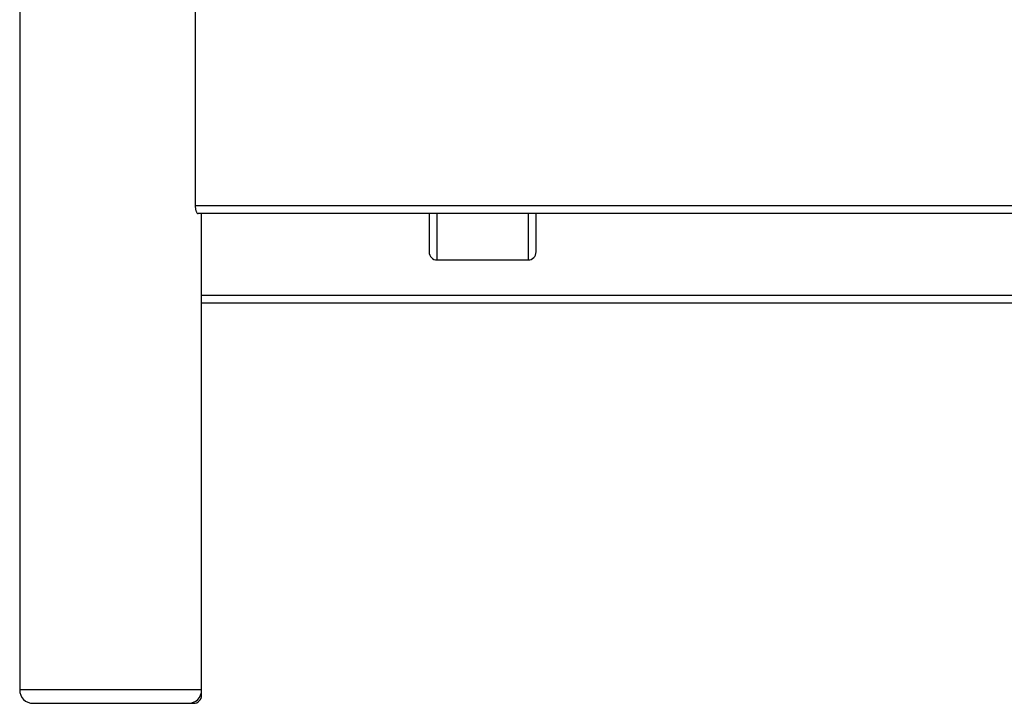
# Paper-space layout '_Front' of a CAD drawing. Header units: millimetres. Extents: x -468 to 468, y 0 to 686.
# Tile 1 of 14: x -368 to 0, y 0 to 255. Entities that reach past the tile are written whole.
import ezdxf

# ---------------------------------------------------------------- set-up
doc = ezdxf.new("R2010")
doc.units = ezdxf.units.MM

psp = doc.layouts.new('_Front')

# ---------------------------------------------------------------- linework, layer by layer
at = {"color": 7, "linetype": 'Continuous', "lineweight": 25}
for p, q in [((-368, 420.35), (-368, 5)), ((-302.38, 268.58), (-302.38, 186)), ((-302.38, 186), (302.38, 186)), ((301.35, 183), (-301.35, 183)), ((-300, 3), (-300, 183)), ((-215, 183), (-215, 168.69)), ((-212, 165.67), (-212, 183)), ((-178, 183), (-178, 165.67)), ((-175, 168.69), (-175, 183)), ((-212, 165.67), (-178, 165.67)), ((-300, 152.5), (300, 152.5)), ((300, 149.5), (-300, 149.5)), ((-300, 5), (-368, 5)), ((-363, 0), (-303, 0)), ((-303, 0), (-303, 0.42)), ((-300.42, 3), (-300, 3))]:
    psp.add_line(p, q, dxfattribs=at)
for centre, radius, start, end in [((-211.99, 168.68), 3.01, 179.8158, 269.8147), ((-178.01, 168.68), 3.01, 270.1853, 0.1842), ((-363, 5), 5, 180, 270), ((-305, 5), 5, 270, 0), ((-303, 3), 3, 270, 0)]:
    psp.add_arc(centre, radius, start, end, dxfattribs=at)
psp.add_open_spline([(-302.38, 186), (-302.38, 185.8), (-302.37, 185.6), (-302.34, 185.2), (-302.32, 185.01), (-302.26, 184.64), (-302.22, 184.47), (-302.14, 184.14), (-302.09, 183.99), (-301.99, 183.72), (-301.93, 183.6), (-301.82, 183.38), (-301.76, 183.29), (-301.65, 183.15), (-301.59, 183.09), (-301.47, 183.02), (-301.41, 183), (-301.35, 183)], degree=3, knots=[0, 0, 0, 0, 0.125, 0.125, 0.25, 0.25, 0.375, 0.375, 0.5, 0.5, 0.625, 0.625, 0.75, 0.75, 0.875, 0.875, 1, 1, 1, 1], dxfattribs=at)

doc.saveas('drawing.dxf')
